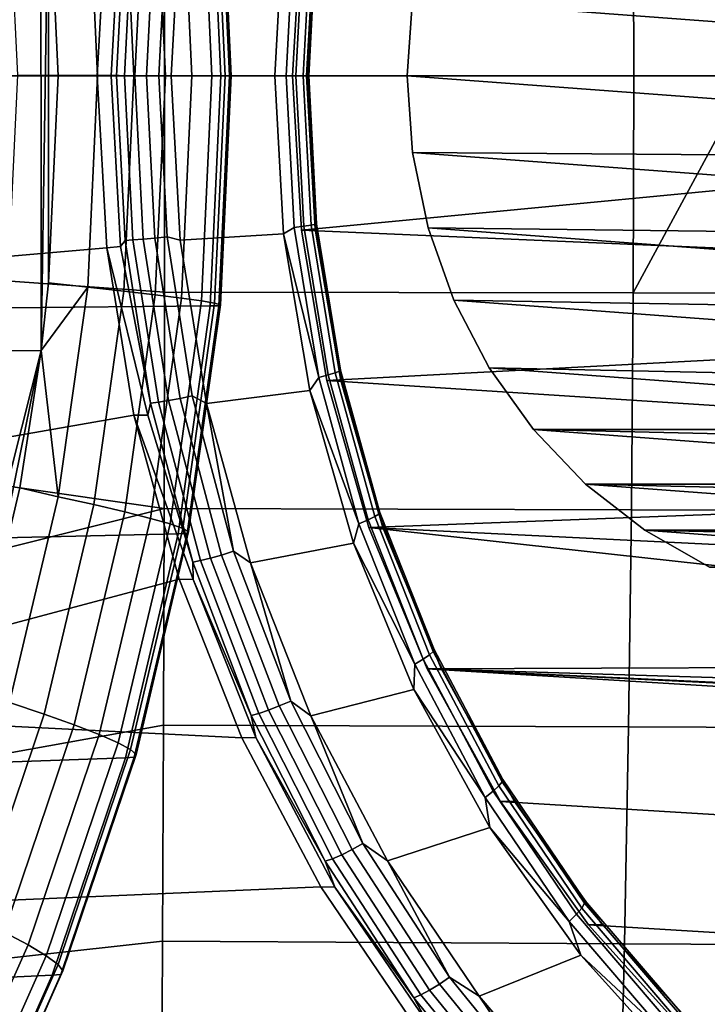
# Model space of a CAD drawing. Header units: metres. Extents: x -25 to 132, y -25 to 47.
# Tile 136 of 153: x 111.45 to 114.31, y -3.87 to 0.23. Entities that reach past the tile are written whole.
import ezdxf

# ---------------------------------------------------------------- set-up
doc = ezdxf.new("R2010")
doc.units = ezdxf.units.M
doc.layers.add('solid_12_061_031_XXX', color=7, linetype='CONTINUOUS')

msp = doc.modelspace()

# ---------------------------------------------------------------- linework, layer by layer
at = {"layer": 'solid_12_061_031_XXX'}
for points in [[(111.543243, -1.144053, 157.619675), (105.713997, -1.14501, 155.925186), (105.712578, 1.156506, 155.924835), (111.541809, 1.155554, 157.619293)], [(111.543243, -1.144053, 157.619675), (111.541809, 1.155554, 157.619293), (111.573837, 0.861901, 157.628082)], [(111.397675, 0.969682, 161.645966), (111.443817, 0.001667, 161.656204), (112.290466, -0.000013, 158.89209), (112.246117, 0.958227, 158.879761)], [(112.264046, 0.946818, 158.358887), (112.307945, -0.000002, 158.371078), (112.252853, -0.000002, 158.203888), (112.209366, 0.937477, 158.191818)], [(112.326843, -0.000002, 158.721283), (112.282494, 0.957463, 158.708954), (112.246117, 0.958227, 158.879761), (112.290466, -0.000013, 158.89209)], [(112.288673, 0.95355, 158.533066), (112.332863, -0.000002, 158.545349), (112.307945, -0.000002, 158.371078), (112.264046, 0.946818, 158.358887)], [(112.282494, 0.957463, 158.708954), (112.326843, -0.000002, 158.721283), (112.332863, -0.000002, 158.545349), (112.288673, 0.95355, 158.533066)], [(112.017502, 0.912193, 157.899323), (112.05986, -0.000002, 157.911041), (111.927948, -0.000002, 157.794479), (111.886276, 0.897034, 157.782974)], [(112.126328, 0.925814, 158.037033), (112.169296, -0.000002, 158.048935), (112.05986, -0.000002, 157.911041), (112.017502, 0.912193, 157.899323)], [(112.055977, 0.90138, 99.373268), (112.056396, 0, 99.377914), (114.009033, 0, 99.842125), (114.006577, 0.904098, 99.837158)], [(112.209366, 0.937477, 158.191818), (112.252853, -0.000002, 158.203888), (112.169296, -0.000002, 158.048935), (112.126328, 0.925814, 158.037033)], [(114.006577, 0.904098, 99.837158), (114.009033, 0, 99.842125), (114.494659, 0, 99.954193), (115.962044, 0.906819, 100.280464)], [(111.815399, 0.716537, 75.608894), (111.776085, 0, 75.59687), (109.672218, 0, 74.953651), (109.717857, 0.898534, 74.967606)], [(112.056396, 0, 99.377914), (112.055977, 0.90138, 99.373268), (110.111504, 0.50815, 98.892273), (110.111069, 0, 98.893654)], [(111.573837, -0.861901, 157.628082), (111.543243, -1.144053, 157.619675), (111.573837, 0.861901, 157.628082)], [(111.736702, 0.880809, 157.691574), (111.777634, -0.000002, 157.70285), (111.613831, 0, 157.639069), (111.573837, 0.861901, 157.628082)], [(111.613831, 0, 157.639069), (111.573837, -0.861901, 157.628082), (111.573837, 0.861901, 157.628082)], [(111.886276, 0.897034, 157.782974), (111.927948, -0.000002, 157.794479), (111.777634, -0.000002, 157.70285), (111.736702, 0.880809, 157.691574)], [(111.872742, 0.710974, 75.417282), (111.834557, 0, 75.405609), (111.776085, 0, 75.59687), (111.815399, 0.716537, 75.608894)], [(111.891769, 0.685819, 75.368973), (111.856209, 0, 75.358101), (111.834557, 0, 75.405609), (111.872742, 0.710974, 75.417282)], [(111.924904, 0.683656, 75.328613), (111.889458, 0, 75.31778), (111.856209, 0, 75.358101), (111.891769, 0.685819, 75.368973)], [(111.967285, 0.680214, 75.298233), (111.932022, 0, 75.287445), (111.889458, 0, 75.31778), (111.924904, 0.683656, 75.328613)], [(112.016022, 0.675729, 75.279884), (111.980988, 0, 75.269173), (111.932022, 0, 75.287445), (111.967285, 0.680214, 75.298233)], [(112.06778, 0.670507, 75.274841), (112.033012, 0, 75.264214), (111.980988, 0, 75.269173), (112.016022, 0.675729, 75.279884)], [(112.120865, 0.684771, 75.284004), (112.084297, 0, 75.272827), (112.033012, 0, 75.264214), (112.06778, 0.670507, 75.274841)], [(112.084297, 0, 75.272827), (112.120865, 0.684771, 75.284004), (112.551094, 0.658151, 75.415535), (112.514633, 0, 75.404388)], [(112.596107, 0.632402, 75.436424), (112.562141, 0, 75.426041), (112.514633, 0, 75.404388), (112.551094, 0.658151, 75.415535)], [(112.636139, 0.626996, 75.469589), (112.602463, 0, 75.45929), (112.562141, 0, 75.426041), (112.596107, 0.632402, 75.436424)], [(112.625488, 0.643292, 75.85656), (112.588943, 0, 75.84539), (112.647423, 0, 75.654129), (112.682983, 0.638511, 75.665001)], [(115.293808, 0.388042, 76.672348), (115.266602, 0, 76.664032), (112.588943, 0, 75.84539), (112.625488, 0.643292, 75.85656)], [(112.666222, 0.622355, 75.51207), (112.632797, 0, 75.501854), (112.602463, 0, 75.45929), (112.636139, 0.626996, 75.469589)], [(112.684303, 0.618796, 75.560974), (112.65107, 0, 75.550819), (112.632797, 0, 75.501854), (112.666222, 0.622355, 75.51207)], [(112.682983, 0.638511, 75.665001), (112.647423, 0, 75.654129), (112.656029, 0, 75.602844), (112.68914, 0.616562, 75.612968)], [(112.68914, 0.616562, 75.612968), (112.656029, 0, 75.602844), (112.65107, 0, 75.550819), (112.684303, 0.618796, 75.560974)], [(113.15274, 0.633852, 85.428986), (117.347046, 0.320291, 86.711311), (117.368965, 0, 86.71801), (113.087509, 0.320291, 85.409042)], [(113.087509, 0.320291, 85.409042), (113.06559, 0, 85.402336), (115.485703, 0, 77.486511), (115.510498, 0.338447, 77.494087)], [(113.087509, 0.320291, 85.409042), (117.368965, 0, 86.71801), (117.347046, -0.320291, 86.711311), (113.06559, 0, 85.402336)], [(112.055977, -0.90138, 99.373268), (112.056396, 0, 99.377914), (110.111069, 0, 98.893654), (110.112045, -0.762275, 98.890549)], [(111.443817, 0.001667, 161.656204), (111.397957, -0.966674, 161.646027), (112.246117, -0.958252, 158.879761), (112.290466, -0.000013, 158.89209)], [(112.016022, -0.675729, 75.279884), (111.980988, 0, 75.269173), (112.033012, 0, 75.264214), (112.06778, -0.670507, 75.274841)], [(112.06778, -0.670507, 75.274841), (112.033012, 0, 75.264214), (112.084297, 0, 75.272827), (112.120865, -0.684771, 75.284004)], [(114.006577, -0.904098, 99.837158), (114.009033, 0, 99.842125), (112.056396, 0, 99.377914), (112.055977, -0.90138, 99.373268)], [(115.962044, -0.906819, 100.280464), (115.966354, 0, 100.285629), (114.494659, 0, 99.954193), (114.006577, -0.904098, 99.837158)], [(114.006577, -0.904098, 99.837158), (114.494659, 0, 99.954193), (114.009033, 0, 99.842125)], [(111.776085, 0, 75.59687), (111.815399, -0.716537, 75.608894), (109.717857, -0.898534, 74.967606), (109.672218, 0, 74.953651)], [(111.777634, -0.000002, 157.70285), (111.736702, -0.880813, 157.691574), (111.573837, -0.861901, 157.628082), (111.613831, 0, 157.639069)], [(111.927948, -0.000002, 157.794479), (111.886276, -0.897038, 157.782974), (111.736702, -0.880813, 157.691574), (111.777634, -0.000002, 157.70285)], [(111.815399, -0.716537, 75.608894), (111.776085, 0, 75.59687), (111.834557, 0, 75.405609), (111.872742, -0.710974, 75.417282)], [(111.872742, -0.710974, 75.417282), (111.834557, 0, 75.405609), (111.856209, 0, 75.358101), (111.891769, -0.685819, 75.368973)], [(111.891769, -0.685819, 75.368973), (111.856209, 0, 75.358101), (111.889458, 0, 75.31778), (111.924904, -0.683656, 75.328613)], [(112.05986, -0.000002, 157.911041), (112.017502, -0.912197, 157.899323), (111.886276, -0.897038, 157.782974), (111.927948, -0.000002, 157.794479)], [(111.924904, -0.683656, 75.328613), (111.889458, 0, 75.31778), (111.932022, 0, 75.287445), (111.967285, -0.680214, 75.298233)], [(111.967285, -0.680214, 75.298233), (111.932022, 0, 75.287445), (111.980988, 0, 75.269173), (112.016022, -0.675729, 75.279884)], [(112.169296, -0.000002, 158.048935), (112.126328, -0.925818, 158.037033), (112.017502, -0.912197, 157.899323), (112.05986, -0.000002, 157.911041)], [(112.120865, -0.684771, 75.284004), (112.084297, 0, 75.272827), (112.514633, 0, 75.404388), (112.551094, -0.658151, 75.415535)], [(112.252853, -0.000002, 158.203888), (112.209366, -0.937481, 158.191818), (112.126328, -0.925818, 158.037033), (112.169296, -0.000002, 158.048935)], [(112.307945, -0.000002, 158.371078), (112.264046, -0.946823, 158.358887), (112.209366, -0.937481, 158.191818), (112.252853, -0.000002, 158.203888)], [(112.282494, -0.957468, 158.708954), (112.326843, -0.000002, 158.721283), (112.290466, -0.000013, 158.89209), (112.246117, -0.958252, 158.879761)], [(112.332863, -0.000002, 158.545349), (112.288673, -0.953555, 158.533066), (112.264046, -0.946823, 158.358887), (112.307945, -0.000002, 158.371078)], [(112.326843, -0.000002, 158.721283), (112.282494, -0.957468, 158.708954), (112.288673, -0.953555, 158.533066), (112.332863, -0.000002, 158.545349)], [(112.551094, -0.658151, 75.415535), (112.514633, 0, 75.404388), (112.562141, 0, 75.426041), (112.596107, -0.632402, 75.436424)], [(112.602463, 0, 75.45929), (112.636139, -0.626996, 75.469589), (112.596107, -0.632402, 75.436424), (112.562141, 0, 75.426041)], [(112.682983, -0.638511, 75.665001), (112.647423, 0, 75.654129), (112.588943, 0, 75.84539), (112.625488, -0.643292, 75.85656)], [(115.266602, 0, 76.664032), (115.293808, -0.388042, 76.672348), (112.625488, -0.643292, 75.85656), (112.588943, 0, 75.84539)], [(112.632797, 0, 75.501854), (112.666222, -0.622355, 75.51207), (112.636139, -0.626996, 75.469589), (112.602463, 0, 75.45929)], [(112.65107, 0, 75.550819), (112.684303, -0.618796, 75.560974), (112.666222, -0.622355, 75.51207), (112.632797, 0, 75.501854)], [(112.68914, -0.616562, 75.612968), (112.656029, 0, 75.602844), (112.647423, 0, 75.654129), (112.682983, -0.638511, 75.665001)], [(112.656029, 0, 75.602844), (112.68914, -0.616562, 75.612968), (112.684303, -0.618796, 75.560974), (112.65107, 0, 75.550819)], [(113.06559, 0, 85.402336), (117.347046, -0.320291, 86.711311), (117.281807, -0.633852, 86.691368), (113.087509, -0.320291, 85.409042)], [(115.510498, -0.338447, 77.494087), (115.485703, 0, 77.486511), (113.06559, 0, 85.402336), (113.087509, -0.320291, 85.409042)], [(113.087509, -0.320291, 85.409042), (117.281807, -0.633852, 86.691368), (117.174522, -0.934673, 86.658569), (113.15274, -0.633852, 85.428986)], [(115.581207, -0.662854, 77.515709), (115.510498, -0.338447, 77.494087), (113.087509, -0.320291, 85.409042), (113.15274, -0.633852, 85.428986)], [(115.293808, -0.388042, 76.672348), (115.371185, -0.760678, 76.696007), (112.625488, -0.643292, 75.85656)], [(112.551094, -0.658151, 75.415535), (112.596107, -0.632402, 75.436424), (112.697571, -1.256851, 75.467445)], [(112.636139, -0.626996, 75.469589), (112.736732, -1.246107, 75.500343), (112.697571, -1.256851, 75.467445), (112.596107, -0.632402, 75.436424)], [(112.789192, -1.268387, 75.697472), (112.682983, -0.638511, 75.665001), (112.625488, -0.643292, 75.85656), (112.730827, -1.268851, 75.888763)], [(115.371185, -0.760678, 76.696007), (115.500298, -1.121447, 76.735474), (112.730827, -1.268851, 75.888763), (112.625488, -0.643292, 75.85656)], [(112.666222, -0.622355, 75.51207), (112.766068, -1.236884, 75.542595), (112.736732, -1.246107, 75.500343), (112.636139, -0.626996, 75.469589)], [(112.684303, -0.618796, 75.560974), (112.783577, -1.22981, 75.591331), (112.766068, -1.236884, 75.542595), (112.666222, -0.622355, 75.51207)], [(112.68914, -0.616562, 75.612968), (112.682983, -0.638511, 75.665001), (112.788063, -1.22537, 75.643211)], [(112.788063, -1.22537, 75.643211), (112.682983, -0.638511, 75.665001), (112.789192, -1.268387, 75.697472)], [(112.68914, -0.616562, 75.612968), (112.788063, -1.22537, 75.643211), (112.783577, -1.22981, 75.591331), (112.684303, -0.618796, 75.560974)], [(113.15274, -0.633852, 85.428986), (117.174522, -0.934673, 86.658569), (117.027336, -1.216521, 86.613564), (113.260033, -0.934673, 85.461784)], [(115.699203, -0.976371, 77.551781), (115.581207, -0.662854, 77.515709), (113.15274, -0.633852, 85.428986), (113.260033, -0.934673, 85.461784)], [(111.872742, -0.710974, 75.417282), (111.891769, -0.685819, 75.368973), (111.998032, -1.363597, 75.401459)], [(111.998032, -1.363597, 75.401459), (111.891769, -0.685819, 75.368973), (111.924904, -0.683656, 75.328613), (112.03083, -1.359297, 75.361)], [(112.03083, -1.359297, 75.361), (111.924904, -0.683656, 75.328613), (111.967285, -0.680214, 75.298233), (112.072678, -1.352454, 75.330452)], [(112.072678, -1.352454, 75.330452), (111.967285, -0.680214, 75.298233), (112.016022, -0.675729, 75.279884), (112.12072, -1.343536, 75.311897)], [(112.12072, -1.343536, 75.311897), (112.016022, -0.675729, 75.279884), (112.06778, -0.670507, 75.274841), (112.171661, -1.333152, 75.306602)], [(112.06778, -0.670507, 75.274841), (112.120865, -0.684771, 75.284004), (112.230896, -1.364537, 75.317642), (112.171661, -1.333152, 75.306602)], [(112.230896, -1.364537, 75.317642), (112.120865, -0.684771, 75.284004), (112.551094, -0.658151, 75.415535), (112.660751, -1.310901, 75.449066)], [(112.660751, -1.310901, 75.449066), (112.551094, -0.658151, 75.415535), (112.697571, -1.256851, 75.467445)], [(111.815399, -0.716537, 75.608894), (111.928574, -1.414037, 75.643494), (109.850891, -1.777645, 75.008278), (109.717857, -0.898534, 74.967606)], [(111.815399, -0.716537, 75.608894), (111.872742, -0.710974, 75.417282), (111.998032, -1.363597, 75.401459), (111.986809, -1.413008, 75.452156)], [(111.815399, -0.716537, 75.608894), (111.986809, -1.413008, 75.452156), (111.928574, -1.414037, 75.643494)], [(112.054352, -1.802647, 99.359268), (112.055977, -0.90138, 99.373268), (110.112045, -0.762275, 98.890549), (110.114998, -1.524828, 98.881218)], [(111.736702, -0.880813, 157.691574), (111.543243, -1.144053, 157.619675), (111.573837, -0.861901, 157.628082)], [(111.736702, -0.880813, 157.691574), (111.614227, -1.753589, 157.657928), (111.543243, -1.144053, 157.619675)], [(111.886276, -0.897038, 157.782974), (111.761597, -1.785884, 157.748657), (111.614227, -1.753589, 157.657928), (111.736702, -0.880813, 157.691574)], [(112.017502, -0.912197, 157.899323), (111.89077, -1.816049, 157.86438), (111.761597, -1.785884, 157.748657), (111.886276, -0.897038, 157.782974)], [(114.006577, -0.904098, 99.837158), (112.055977, -0.90138, 99.373268), (112.054352, -1.802647, 99.359268), (113.999313, -1.808042, 99.822342)], [(112.126328, -0.925818, 158.037033), (111.997765, -1.843152, 158.001526), (111.89077, -1.816049, 157.86438), (112.017502, -0.912197, 157.899323)], [(112.209366, -0.937481, 158.191818), (112.079254, -1.86635, 158.155838), (111.997765, -1.843152, 158.001526), (112.126328, -0.925818, 158.037033)], [(112.264046, -0.946823, 158.358887), (112.132713, -1.884926, 158.322525), (112.079254, -1.86635, 158.155838), (112.209366, -0.937481, 158.191818)], [(113.260033, -0.934673, 85.461784), (117.027336, -1.216521, 86.613564), (116.843414, -1.47343, 86.557335), (113.407211, -1.216521, 85.506783)], [(115.859283, -1.266943, 77.600723), (115.699203, -0.976371, 77.551781), (113.260033, -0.934673, 85.461784), (113.407211, -1.216521, 85.506783)], [(115.962044, -0.906819, 100.280464), (114.006577, -0.904098, 99.837158), (113.999313, -1.808042, 99.822342), (115.949211, -1.813425, 100.265045)], [(111.260345, -1.926922, 161.615295), (112.113449, -1.90764, 158.842972), (112.246117, -0.958252, 158.879761), (111.397957, -0.966674, 161.646027)], [(112.149841, -1.90607, 158.67218), (112.282494, -0.957468, 158.708954), (112.246117, -0.958252, 158.879761), (112.113449, -1.90764, 158.842972)], [(112.288673, -0.953555, 158.533066), (112.156487, -1.898304, 158.496445), (112.132713, -1.884926, 158.322525), (112.264046, -0.946823, 158.358887)], [(112.282494, -0.957468, 158.708954), (112.149841, -1.90607, 158.67218), (112.156487, -1.898304, 158.496445), (112.288673, -0.953555, 158.533066)], [(110.979568, -3.373599, 157.466629), (110.952614, -3.441798, 157.459381), (105.713997, -1.14501, 155.925186), (111.543243, -1.144053, 157.619675)], [(111.255539, -2.556159, 157.541168), (110.979568, -3.373599, 157.466629), (111.543243, -1.144053, 157.619675)], [(111.255539, -2.556159, 157.541168), (111.543243, -1.144053, 157.619675), (111.454124, -1.716454, 157.595261)], [(111.614227, -1.753589, 157.657928), (111.454124, -1.716454, 157.595261), (111.543243, -1.144053, 157.619675)], [(115.500298, -1.121447, 76.735474), (115.676483, -1.45973, 76.789345), (112.730827, -1.268851, 75.888763)], [(112.783577, -1.22981, 75.591331), (112.947655, -1.825359, 75.641495), (112.931091, -1.835858, 75.593048), (112.766068, -1.236884, 75.542595)], [(112.788063, -1.22537, 75.643211), (112.951546, -1.818768, 75.693192), (112.947655, -1.825359, 75.641495), (112.783577, -1.22981, 75.591331)], [(112.788063, -1.22537, 75.643211), (112.789192, -1.268387, 75.697472), (112.951546, -1.818768, 75.693192)], [(113.407211, -1.216521, 85.506783), (116.843414, -1.47343, 86.557335), (113.591141, -1.47343, 85.563019)], [(116.060631, -1.53054, 77.662285), (115.859283, -1.266943, 77.600723), (113.407211, -1.216521, 85.506783), (113.591141, -1.47343, 85.563019)], [(112.660751, -1.310901, 75.449066), (112.697571, -1.256851, 75.467445), (112.86525, -1.865494, 75.518715)], [(112.736732, -1.246107, 75.500343), (112.902985, -1.849548, 75.55117), (112.86525, -1.865494, 75.518715), (112.697571, -1.256851, 75.467445)], [(112.964615, -1.881111, 75.751106), (112.789192, -1.268387, 75.697472), (112.730827, -1.268851, 75.888763), (112.90641, -1.880629, 75.942444)], [(115.676483, -1.45973, 76.789345), (115.89756, -1.76785, 76.856934), (112.90641, -1.880629, 75.942444), (112.730827, -1.268851, 75.888763)], [(112.766068, -1.236884, 75.542595), (112.931091, -1.835858, 75.593048), (112.902985, -1.849548, 75.55117), (112.736732, -1.246107, 75.500343)], [(112.951546, -1.818768, 75.693192), (112.789192, -1.268387, 75.697472), (112.964615, -1.881111, 75.751106)], [(112.413269, -2.028034, 75.373405), (112.230896, -1.364537, 75.317642), (112.660751, -1.310901, 75.449066), (112.842354, -1.94661, 75.504585)], [(112.842354, -1.94661, 75.504585), (112.660751, -1.310901, 75.449066), (112.86525, -1.865494, 75.518715)], [(112.205994, -2.019001, 75.414551), (112.03083, -1.359297, 75.361), (112.072678, -1.352454, 75.330452), (112.246964, -2.008837, 75.383736)], [(112.246964, -2.008837, 75.383736), (112.072678, -1.352454, 75.330452), (112.12072, -1.343536, 75.311897), (112.293846, -1.995591, 75.36483)], [(112.293846, -1.995591, 75.36483), (112.12072, -1.343536, 75.311897), (112.171661, -1.333152, 75.306602), (112.34346, -1.980168, 75.359131)], [(112.34346, -1.980168, 75.359131), (112.171661, -1.333152, 75.306602), (112.230896, -1.364537, 75.317642)], [(111.986809, -1.413008, 75.452156), (111.998032, -1.363597, 75.401459), (112.173752, -2.025389, 75.455185)], [(112.173752, -2.025389, 75.455185), (111.998032, -1.363597, 75.401459), (112.03083, -1.359297, 75.361), (112.205994, -2.019001, 75.414551)], [(112.34346, -1.980168, 75.359131), (112.230896, -1.364537, 75.317642), (112.413269, -2.028034, 75.373405)], [(111.928574, -1.414037, 75.643494), (112.117027, -2.096396, 75.701111), (110.072746, -2.641977, 75.076111), (109.850891, -1.777645, 75.008278)], [(111.928574, -1.414037, 75.643494), (111.986809, -1.413008, 75.452156), (112.173752, -2.025389, 75.455185), (112.175331, -2.097272, 75.509796)], [(111.928574, -1.414037, 75.643494), (112.175331, -2.097272, 75.509796), (112.117027, -2.096396, 75.701111)], [(113.591141, -1.47343, 85.563019), (116.843414, -1.47343, 86.557335), (116.626343, -1.700428, 86.490967)], [(113.591141, -1.47343, 85.563019), (116.626343, -1.700428, 86.490967), (113.808212, -1.700428, 85.629379)], [(116.295311, -1.758578, 77.734032), (116.060631, -1.53054, 77.662285), (113.591141, -1.47343, 85.563019), (113.808212, -1.700428, 85.629379)], [(112.054352, -1.802647, 99.359268), (110.114998, -1.524828, 98.881218), (110.119904, -2.287604, 98.865669)], [(111.411209, -2.610337, 157.602493), (111.255539, -2.556159, 157.541168), (111.454124, -1.716454, 157.595261), (111.614227, -1.753589, 157.657928)], [(113.808212, -1.700428, 85.629379), (116.626343, -1.700428, 86.490967), (116.380516, -1.892854, 86.41581)], [(113.808212, -1.700428, 85.629379), (116.380516, -1.892854, 86.41581), (114.054039, -1.892854, 85.704536)], [(116.562218, -1.948645, 77.815636), (116.295311, -1.758578, 77.734032), (113.808212, -1.700428, 85.629379), (114.054039, -1.892854, 85.704536)], [(111.761597, -1.785884, 157.748657), (111.554916, -2.65839, 157.692093), (111.411209, -2.610337, 157.602493), (111.614227, -1.753589, 157.657928)], [(112.054352, -1.802647, 99.359268), (110.119904, -2.287604, 98.865669), (110.126785, -3.050572, 98.843887), (112.05175, -2.703562, 99.335976)], [(111.89077, -1.816049, 157.86438), (111.68071, -2.703265, 157.806778), (111.554916, -2.65839, 157.692093), (111.761597, -1.785884, 157.748657)], [(113.999313, -1.808042, 99.822342), (112.054352, -1.802647, 99.359268), (112.05175, -2.703562, 99.335976), (113.987358, -2.711447, 99.797714)], [(115.89756, -1.76785, 76.856934), (116.157753, -2.040524, 76.936485), (112.90641, -1.880629, 75.942444)], [(111.997765, -1.843152, 158.001526), (111.784683, -2.743572, 157.942993), (111.68071, -2.703265, 157.806778), (111.89077, -1.816049, 157.86438)], [(112.079254, -1.86635, 158.155838), (111.863617, -2.778062, 158.096527), (111.784683, -2.743572, 157.942993), (111.997765, -1.843152, 158.001526)], [(112.931091, -1.835858, 75.593048), (113.15921, -2.411745, 75.662788), (113.132805, -2.429729, 75.621429), (112.902985, -1.849548, 75.55117)], [(112.947655, -1.825359, 75.641495), (113.174469, -2.397952, 75.710838), (113.15921, -2.411745, 75.662788), (112.931091, -1.835858, 75.593048)], [(112.951546, -1.818768, 75.693192), (113.177544, -2.389294, 75.762283), (113.174469, -2.397952, 75.710838), (112.947655, -1.825359, 75.641495)], [(112.951546, -1.818768, 75.693192), (112.964615, -1.881111, 75.751106), (113.177544, -2.389294, 75.762283)], [(115.949211, -1.813425, 100.265045), (113.999313, -1.808042, 99.822342), (113.987358, -2.711447, 99.797714), (115.927971, -2.719294, 100.239441)], [(112.132713, -1.884926, 158.322525), (111.91507, -2.805665, 158.262589), (111.863617, -2.778062, 158.096527), (112.079254, -1.86635, 158.155838)], [(112.156487, -1.898304, 158.496445), (111.937439, -2.825526, 158.436081), (111.91507, -2.805665, 158.262589), (112.132713, -1.884926, 158.322525)], [(112.842354, -1.94661, 75.504585), (112.86525, -1.865494, 75.518715), (113.097054, -2.450678, 75.589584)], [(112.902985, -1.849548, 75.55117), (113.132805, -2.429729, 75.621429), (113.097054, -2.450678, 75.589584), (112.86525, -1.865494, 75.518715)], [(113.206879, -2.468395, 75.825172), (112.964615, -1.881111, 75.751106), (112.90641, -1.880629, 75.942444), (113.148758, -2.469056, 76.016541)], [(116.452888, -2.271033, 77.026718), (116.776009, -2.456006, 77.125504), (113.148758, -2.469056, 76.016541), (112.90641, -1.880629, 75.942444)], [(116.157753, -2.040524, 76.936485), (116.452888, -2.271033, 77.026718), (112.90641, -1.880629, 75.942444)], [(113.177544, -2.389294, 75.762283), (112.964615, -1.881111, 75.751106), (113.206879, -2.468395, 75.825172)], [(111.032234, -2.869951, 161.563522), (111.893623, -2.839407, 158.782364), (112.113449, -1.90764, 158.842972), (111.260345, -1.926922, 161.615295)], [(111.930038, -2.83703, 158.611588), (112.149841, -1.90607, 158.67218), (112.113449, -1.90764, 158.842972), (111.893623, -2.839407, 158.782364)], [(112.149841, -1.90607, 158.67218), (111.930038, -2.83703, 158.611588), (111.937439, -2.825526, 158.436081), (112.156487, -1.898304, 158.496445)], [(114.054039, -1.892854, 85.704536), (116.380516, -1.892854, 86.41581), (116.111107, -2.046677, 86.333443)], [(114.054039, -1.892854, 85.704536), (116.111107, -2.046677, 86.333443), (114.323448, -2.046677, 85.786903)], [(116.850594, -2.094037, 77.903793), (116.562218, -1.948645, 77.815636), (114.054039, -1.892854, 85.704536), (114.323448, -2.046677, 85.786903)], [(112.665367, -2.66543, 75.450478), (112.413269, -2.028034, 75.373405), (112.842354, -1.94661, 75.504585), (113.093124, -2.555429, 75.581253)], [(113.093124, -2.555429, 75.581253), (112.842354, -1.94661, 75.504585), (113.097054, -2.450678, 75.589584)], [(112.488091, -2.641668, 75.457451), (112.246964, -2.008837, 75.383736), (112.293846, -1.995591, 75.36483), (112.533386, -2.62425, 75.438065)], [(112.533386, -2.62425, 75.438065), (112.293846, -1.995591, 75.36483), (112.34346, -1.980168, 75.359131), (112.581139, -2.603968, 75.431793)], [(112.581139, -2.603968, 75.431793), (112.34346, -1.980168, 75.359131), (112.413269, -2.028034, 75.373405)], [(112.416862, -2.663434, 75.52951), (112.173752, -2.025389, 75.455185), (112.205994, -2.019001, 75.414551), (112.448341, -2.655034, 75.488647)], [(112.175331, -2.097272, 75.509796), (112.173752, -2.025389, 75.455185), (112.416862, -2.663434, 75.52951)], [(112.448341, -2.655034, 75.488647), (112.205994, -2.019001, 75.414551), (112.246964, -2.008837, 75.383736), (112.488091, -2.641668, 75.457451)], [(112.581139, -2.603968, 75.431793), (112.413269, -2.028034, 75.373405), (112.665367, -2.66543, 75.450478)], [(112.117027, -2.096396, 75.701111), (112.378105, -2.756288, 75.78093), (110.072746, -2.641977, 75.076111)], [(112.378105, -2.756288, 75.78093), (112.117027, -2.096396, 75.701111), (112.175331, -2.097272, 75.509796), (112.435928, -2.755162, 75.58947)], [(112.435928, -2.755162, 75.58947), (112.175331, -2.097272, 75.509796), (112.416862, -2.663434, 75.52951)], [(113.15921, -2.411745, 75.662788), (113.447556, -2.957303, 75.750946), (113.423294, -2.979356, 75.710243), (113.132805, -2.429729, 75.621429)], [(113.174469, -2.397952, 75.710838), (113.461166, -2.94039, 75.798485), (113.447556, -2.957303, 75.750946), (113.15921, -2.411745, 75.662788)], [(113.177544, -2.389294, 75.762283), (113.463203, -2.929773, 75.849617), (113.461166, -2.94039, 75.798485), (113.174469, -2.397952, 75.710838)], [(113.177544, -2.389294, 75.762283), (113.206879, -2.468395, 75.825172), (113.463203, -2.929773, 75.849617)], [(113.093124, -2.555429, 75.581253), (113.097054, -2.450678, 75.589584), (113.390053, -3.005043, 75.679161)], [(113.132805, -2.429729, 75.621429), (113.423294, -2.979356, 75.710243), (113.390053, -3.005043, 75.679161), (113.097054, -2.450678, 75.589584)], [(116.776009, -2.456006, 77.125504), (117.121292, -2.59023, 77.231064), (113.148758, -2.469056, 76.016541)], [(113.512703, -3.022299, 75.918671), (113.206879, -2.468395, 75.825172), (113.148758, -2.469056, 76.016541), (113.454247, -3.021589, 76.10994)], [(113.148758, -2.469056, 76.016541), (122.242996, -3.021589, 78.796928), (121.877106, -3.53605, 78.685066), (113.454247, -3.021589, 76.10994)], [(117.848618, -2.699582, 77.45343), (122.242996, -3.021589, 78.796928), (113.148758, -2.469056, 76.016541)], [(117.481163, -2.672518, 77.341087), (117.848618, -2.699582, 77.45343), (113.148758, -2.469056, 76.016541)], [(117.121292, -2.59023, 77.231064), (117.481163, -2.672518, 77.341087), (113.148758, -2.469056, 76.016541)], [(113.463203, -2.929773, 75.849617), (113.206879, -2.468395, 75.825172), (113.512703, -3.022299, 75.918671)], [(112.984238, -3.269475, 75.547966), (112.665367, -2.66543, 75.450478), (113.093124, -2.555429, 75.581253), (113.409966, -3.129958, 75.678123)], [(113.409966, -3.129958, 75.678123), (113.093124, -2.555429, 75.581253), (113.390053, -3.005043, 75.679161)], [(111.554916, -2.65839, 157.692093), (111.26796, -3.506504, 157.614212), (111.129318, -3.44315, 157.526154), (111.411209, -2.610337, 157.602493)], [(112.836517, -3.222142, 75.530739), (112.533386, -2.62425, 75.438065), (112.581139, -2.603968, 75.431793), (112.881927, -3.197239, 75.523758)], [(112.881927, -3.197239, 75.523758), (112.581139, -2.603968, 75.431793), (112.665367, -2.66543, 75.450478)], [(112.378105, -2.756288, 75.78093), (112.706573, -3.377209, 75.881348), (110.379105, -3.477598, 75.169769), (110.072746, -2.641977, 75.076111)], [(111.68071, -2.703265, 157.806778), (111.389069, -3.565654, 157.727463), (111.26796, -3.506504, 157.614212), (111.554916, -2.65839, 157.692093)], [(112.724518, -3.270254, 75.623573), (112.416862, -2.663434, 75.52951), (112.448341, -2.655034, 75.488647), (112.755028, -3.259939, 75.582413)], [(112.435928, -2.755162, 75.58947), (112.416862, -2.663434, 75.52951), (112.724518, -3.270254, 75.623573)], [(112.755028, -3.259939, 75.582413), (112.448341, -2.655034, 75.488647), (112.488091, -2.641668, 75.457451), (112.793228, -3.243528, 75.550743)], [(112.793228, -3.243528, 75.550743), (112.488091, -2.641668, 75.457451), (112.533386, -2.62425, 75.438065), (112.836517, -3.222142, 75.530739)], [(112.05175, -2.703562, 99.335976), (110.126785, -3.050572, 98.843887), (110.135628, -3.813697, 98.81588), (112.04818, -3.603881, 99.303429)], [(111.784683, -2.743572, 157.942993), (111.488876, -3.618766, 157.862396), (111.389069, -3.565654, 157.727463), (111.68071, -2.703265, 157.806778)], [(113.987358, -2.711447, 99.797714), (112.05175, -2.703562, 99.335976), (112.04818, -3.603881, 99.303429), (113.970764, -3.613926, 99.763313)], [(112.881927, -3.197239, 75.523758), (112.665367, -2.66543, 75.450478), (112.984238, -3.269475, 75.547966)], [(111.863617, -2.778062, 158.096527), (111.564293, -3.664194, 158.014832), (111.488876, -3.618766, 157.862396), (111.784683, -2.743572, 157.942993)], [(115.927971, -2.719294, 100.239441), (113.987358, -2.711447, 99.797714), (113.970764, -3.613926, 99.763313), (115.898399, -3.623904, 100.203697)], [(111.91507, -2.805665, 158.262589), (111.612984, -3.70053, 158.180054), (111.564293, -3.664194, 158.014832), (111.863617, -2.778062, 158.096527)], [(112.706573, -3.377209, 75.881348), (112.378105, -2.756288, 75.78093), (112.435928, -2.755162, 75.58947), (112.765335, -3.378404, 75.690178)], [(112.765335, -3.378404, 75.690178), (112.435928, -2.755162, 75.58947), (112.724518, -3.270254, 75.623573)], [(111.937439, -2.825526, 158.436081), (111.633438, -3.726649, 158.352936), (111.612984, -3.70053, 158.180054), (111.91507, -2.805665, 158.262589)], [(111.930038, -2.83703, 158.611588), (111.625023, -3.74174, 158.528137), (111.633438, -3.726649, 158.352936), (111.937439, -2.825526, 158.436081)], [(110.715881, -3.786613, 161.490158), (111.588562, -3.744958, 158.698883), (111.893623, -2.839407, 158.782364), (111.032234, -2.869951, 161.563522)], [(111.625023, -3.74174, 158.528137), (111.930038, -2.83703, 158.611588), (111.893623, -2.839407, 158.782364), (111.588562, -3.744958, 158.698883)], [(113.461166, -2.94039, 75.798485), (113.804138, -3.445851, 75.903343), (113.792496, -3.465671, 75.856407), (113.447556, -2.957303, 75.750946)], [(113.463203, -2.929773, 75.849617), (113.804939, -3.433409, 75.954102), (113.804138, -3.445851, 75.903343), (113.461166, -2.94039, 75.798485)], [(113.463203, -2.929773, 75.849617), (113.512703, -3.022299, 75.918671), (113.804939, -3.433409, 75.954102)], [(113.423294, -2.979356, 75.710243), (113.770813, -3.491515, 75.81649), (113.740562, -3.521618, 75.786324), (113.390053, -3.005043, 75.679161)], [(113.447556, -2.957303, 75.750946), (113.792496, -3.465671, 75.856407), (113.770813, -3.491515, 75.81649), (113.423294, -2.979356, 75.710243)], [(113.409966, -3.129958, 75.678123), (113.390053, -3.005043, 75.679161), (113.740562, -3.521618, 75.786324)], [(113.454247, -3.021589, 76.10994), (121.877106, -3.53605, 78.685066), (121.458328, -3.999739, 78.55703), (113.820137, -3.53605, 76.221802)], [(113.877953, -3.535332, 76.030334), (113.512703, -3.022299, 75.918671), (113.454247, -3.021589, 76.10994), (113.820137, -3.53605, 76.221802)], [(113.804939, -3.433409, 75.954102), (113.512703, -3.022299, 75.918671), (113.877953, -3.535332, 76.030334)], [(113.365868, -3.832439, 75.664642), (112.984238, -3.269475, 75.547966), (113.409966, -3.129958, 75.678123), (113.78849, -3.662117, 75.793846)], [(113.78849, -3.662117, 75.793846), (113.409966, -3.129958, 75.678123), (113.740562, -3.521618, 75.786324)], [(113.199692, -3.782257, 75.641769), (112.836517, -3.222142, 75.530739), (112.881927, -3.197239, 75.523758), (113.242294, -3.753025, 75.633934)], [(113.242294, -3.753025, 75.633934), (112.881927, -3.197239, 75.523758), (112.984238, -3.269475, 75.547966)], [(113.158813, -3.807361, 75.662514), (112.793228, -3.243528, 75.550743), (112.836517, -3.222142, 75.530739), (113.199692, -3.782257, 75.641769)], [(113.093117, -3.838732, 75.736259), (112.724518, -3.270254, 75.623573), (112.755028, -3.259939, 75.582413), (113.122459, -3.826625, 75.694748)], [(112.765335, -3.378404, 75.690178), (112.724518, -3.270254, 75.623573), (113.093117, -3.838732, 75.736259)], [(113.122459, -3.826625, 75.694748), (112.755028, -3.259939, 75.582413), (112.793228, -3.243528, 75.550743), (113.158813, -3.807361, 75.662514)], [(113.242294, -3.753025, 75.633934), (112.984238, -3.269475, 75.547966), (113.365868, -3.832439, 75.664642)], [(112.706573, -3.377209, 75.881348), (113.101952, -3.960144, 76.002228), (110.767967, -4.274808, 75.288658), (110.379105, -3.477598, 75.169769)], [(113.101952, -3.960144, 76.002228), (112.706573, -3.377209, 75.881348), (112.765335, -3.378404, 75.690178), (113.159393, -3.95916, 75.810654)], [(113.159393, -3.95916, 75.810654), (112.765335, -3.378404, 75.690178), (113.093117, -3.838732, 75.736259)], [(113.804939, -3.433409, 75.954102), (114.198448, -3.893868, 76.074409), (114.199074, -3.907979, 76.024086), (113.804138, -3.445851, 75.903343)], [(113.804939, -3.433409, 75.954102), (113.877953, -3.535332, 76.030334), (114.198448, -3.893868, 76.074409)], [(113.792496, -3.465671, 75.856407), (114.189705, -3.930456, 75.977844), (114.170982, -3.959766, 75.938835), (113.770813, -3.491515, 75.81649)], [(113.804138, -3.445851, 75.903343), (114.199074, -3.907979, 76.024086), (114.189705, -3.930456, 75.977844), (113.792496, -3.465671, 75.856407)], [(113.770813, -3.491515, 75.81649), (114.170982, -3.959766, 75.938835), (114.144188, -3.993906, 75.909721), (113.740562, -3.521618, 75.786324)], [(113.78849, -3.662117, 75.793846), (113.740562, -3.521618, 75.786324), (114.144188, -3.993906, 75.909721)], [(111.488876, -3.618766, 157.862396), (111.112885, -4.460598, 157.760956), (111.018341, -4.395191, 157.62764), (111.389069, -3.565654, 157.727463)], [(114.297684, -4.000555, 76.158661), (113.877953, -3.535332, 76.030334), (113.820137, -3.53605, 76.221802), (114.238914, -3.999739, 76.349838)], [(113.820137, -3.53605, 76.221802), (121.458328, -3.999739, 78.55703), (114.238914, -3.999739, 76.349838)], [(114.198448, -3.893868, 76.074409), (113.877953, -3.535332, 76.030334), (114.297684, -4.000555, 76.158661)], [(112.04818, -3.603881, 99.303429), (110.135628, -3.813697, 98.81588), (110.146439, -4.576807, 98.781647), (112.043678, -4.503362, 99.261642)], [(113.970764, -3.613926, 99.763313), (112.04818, -3.603881, 99.303429), (112.043678, -4.503362, 99.261642), (113.949554, -4.515093, 99.719193)], [(111.564293, -3.664194, 158.014832), (111.183868, -4.516522, 157.912018), (111.112885, -4.460598, 157.760956), (111.488876, -3.618766, 157.862396)], [(115.898399, -3.623904, 100.203697), (113.970764, -3.613926, 99.763313), (113.949554, -4.515093, 99.719193), (115.860558, -4.526732, 100.157852)], [(111.612984, -3.70053, 158.180054), (111.229095, -4.56123, 158.076172), (111.183868, -4.516522, 157.912018), (111.564293, -3.664194, 158.014832)], [(113.805313, -4.347066, 75.798996), (113.365868, -3.832439, 75.664642), (113.78849, -3.662117, 75.793846), (114.22348, -4.144615, 75.926842)], [(114.22348, -4.144615, 75.926842), (113.78849, -3.662117, 75.793846), (114.144188, -3.993906, 75.909721)], [(111.633438, -3.726649, 158.352936), (111.247162, -4.593336, 158.248322), (111.229095, -4.56123, 158.076172), (111.612984, -3.70053, 158.180054)], [(111.625023, -3.74174, 158.528137), (111.237503, -4.611845, 158.423111), (111.247162, -4.593336, 158.248322), (111.633438, -3.726649, 158.352936)], [(110.31456, -4.668048, 161.39447), (111.200951, -4.615952, 158.593842), (111.588562, -3.744958, 158.698883), (110.715881, -3.786613, 161.490158)], [(111.237503, -4.611845, 158.423111), (111.625023, -3.74174, 158.528137), (111.588562, -3.744958, 158.698883), (111.200951, -4.615952, 158.593842)], [(113.618645, -4.298028, 75.769859), (113.199692, -3.782257, 75.641769), (113.242294, -3.753025, 75.633934), (113.65802, -4.264811, 75.761032)], [(113.65802, -4.264811, 75.761032), (113.242294, -3.753025, 75.633934), (113.365868, -3.832439, 75.664642)], [(113.546333, -4.348447, 75.824333), (113.122459, -3.826625, 75.694748), (113.158813, -3.807361, 75.662514), (113.580551, -4.326556, 75.791451)], [(113.580551, -4.326556, 75.791451), (113.158813, -3.807361, 75.662514), (113.199692, -3.782257, 75.641769), (113.618645, -4.298028, 75.769859)], [(113.518326, -4.362205, 75.866264), (113.093117, -3.838732, 75.736259), (113.122459, -3.826625, 75.694748), (113.546333, -4.348447, 75.824333)], [(113.159393, -3.95916, 75.810654), (113.093117, -3.838732, 75.736259), (113.518326, -4.362205, 75.866264)], [(113.65802, -4.264811, 75.761032), (113.365868, -3.832439, 75.664642), (113.805313, -4.347066, 75.798996)]]:
    msp.add_3dface(points, dxfattribs=at)

doc.saveas('drawing.dxf')
